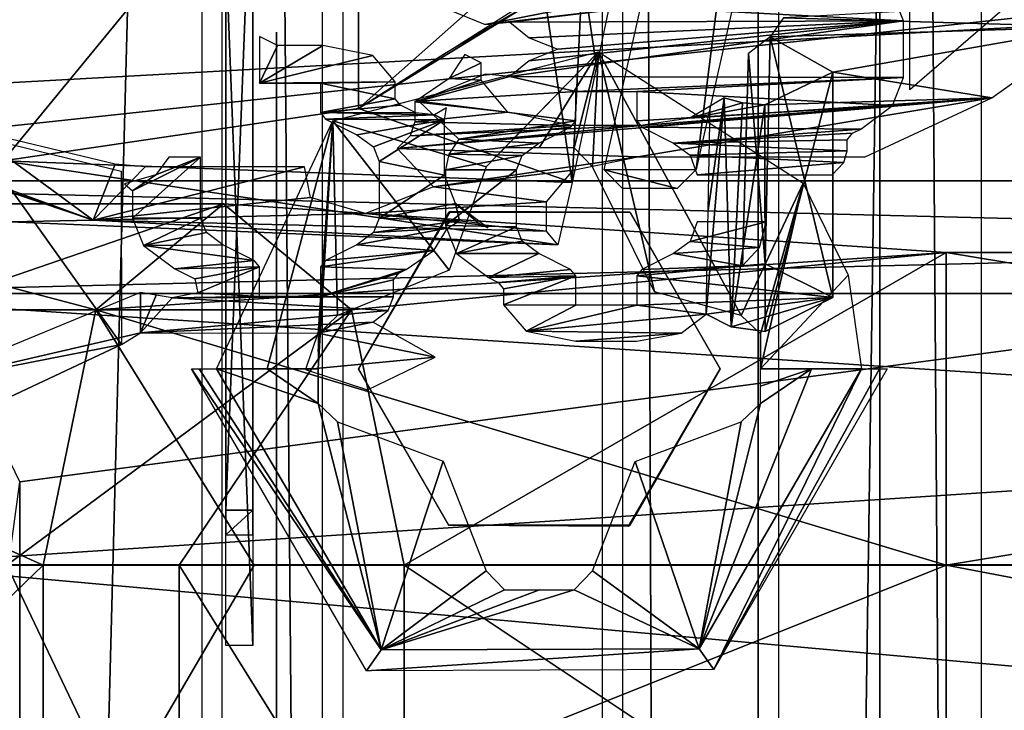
# Model space of a CAD drawing. Header units: millimetres. Extents: x -52 to 137, y -753 to 253.
# Tile 85 of 100: x -21 to -10, y 158 to 166. Entities that reach past the tile are written whole.
import ezdxf

# ---------------------------------------------------------------- set-up
doc = ezdxf.new("R2010")
doc.units = ezdxf.units.MM
doc.header["$LTSCALE"] = 65.185185
for name, color, linetype in [('105', 7, 'CONTINUOUS'), ('106', 7, 'CONTINUOUS'), ('107', 7, 'CONTINUOUS'), ('1119', 7, 'CONTINUOUS'), ('1152', 7, 'CONTINUOUS'), ('1153', 7, 'CONTINUOUS'), ('1154', 7, 'CONTINUOUS'), ('264', 7, 'CONTINUOUS'), ('267', 7, 'CONTINUOUS'), ('269', 7, 'CONTINUOUS'), ('336', 7, 'CONTINUOUS'), ('344', 7, 'CONTINUOUS'), ('350', 7, 'CONTINUOUS'), ('351', 7, 'CONTINUOUS'), ('352', 7, 'CONTINUOUS'), ('355', 7, 'CONTINUOUS'), ('356', 7, 'CONTINUOUS'), ('357', 7, 'CONTINUOUS'), ('70', 7, 'CONTINUOUS'), ('85', 7, 'CONTINUOUS'), ('891', 7, 'CONTINUOUS'), ('894', 7, 'CONTINUOUS'), ('895', 7, 'CONTINUOUS'), ('898', 7, 'CONTINUOUS'), ('903', 7, 'CONTINUOUS'), ('904', 7, 'CONTINUOUS'), ('905', 7, 'CONTINUOUS'), ('906', 7, 'CONTINUOUS'), ('907', 7, 'CONTINUOUS'), ('908', 7, 'CONTINUOUS'), ('939', 7, 'CONTINUOUS'), ('940', 7, 'CONTINUOUS'), ('941', 7, 'CONTINUOUS'), ('943', 7, 'CONTINUOUS'), ('944', 7, 'CONTINUOUS'), ('975', 7, 'CONTINUOUS'), ('976', 7, 'CONTINUOUS')]:
    doc.layers.add(name, color=color, linetype=linetype)

msp = doc.modelspace()

# ---------------------------------------------------------------- linework, layer by layer
at = {"layer": '105', "color": 7, "linetype": 'Continuous'}
for points in [[(-14.345, 165.51, -122.77), (-15.589, 164.235, -123.089), (-17.285, 164.744, -122.77), (-14.345, 165.51, -122.77)], [(-15.385, 164.446, -123.055), (-15.589, 164.235, -123.089), (-14.345, 165.51, -122.77), (-15.385, 164.446, -123.055)], [(-15.002, 164.447, -123.061), (-15.385, 164.446, -123.055), (-14.345, 165.51, -122.77), (-15.002, 164.447, -123.061)], [(-14.615, 164.446, -123.055), (-15.002, 164.447, -123.061), (-14.345, 165.51, -122.77), (-14.615, 164.446, -123.055)], [(-14.411, 164.235, -123.089), (-14.615, 164.446, -123.055), (-14.345, 165.51, -122.77), (-14.411, 164.235, -123.089)], [(-13.725, 162.852, -123.215), (-14.411, 164.235, -123.089), (-14.345, 165.51, -122.77), (-13.725, 162.852, -123.215)], [(-12.766, 162.589, -123.089), (-13.725, 162.852, -123.215), (-14.345, 165.51, -122.77), (-12.766, 162.589, -123.089)], [(-12.081, 164.054, -122.77), (-12.766, 162.589, -123.089), (-14.345, 165.51, -122.77), (-12.081, 164.054, -122.77)], [(-18.571, 162, -122.77), (-17.285, 164.744, -122.77), (-18.012, 162, -122.929), (-18.571, 162, -122.77)], [(-17.285, 164.744, -122.77), (-17.447, 162, -123.061), (-18.012, 162, -122.929), (-17.285, 164.744, -122.77)], [(-17.447, 162.192, -123.06), (-17.447, 162, -123.061), (-17.285, 164.744, -122.77), (-17.447, 162.192, -123.06)], [(-17.446, 162.385, -123.055), (-17.447, 162.192, -123.06), (-17.285, 164.744, -122.77), (-17.446, 162.385, -123.055)], [(-17.234, 162.589, -123.089), (-17.446, 162.385, -123.055), (-17.285, 164.744, -122.77), (-17.234, 162.589, -123.089)], [(-15.996, 163.092, -123.222), (-17.234, 162.589, -123.089), (-17.285, 164.744, -122.77), (-15.996, 163.092, -123.222)], [(-15.589, 164.235, -123.089), (-15.996, 163.092, -123.222), (-17.285, 164.744, -122.77), (-15.589, 164.235, -123.089)], [(-12.554, 162.386, -123.055), (-12.766, 162.589, -123.089), (-12.081, 164.054, -122.77), (-12.554, 162.386, -123.055)], [(-12.553, 162, -123.061), (-12.554, 162.386, -123.055), (-12.081, 164.054, -122.77), (-12.553, 162, -123.061)], [(-11.581, 163.035, -122.769), (-12.553, 162, -123.061), (-12.081, 164.054, -122.77), (-11.581, 163.035, -122.769)], [(-11.436, 162, -122.772), (-12.553, 162, -123.061), (-11.581, 163.035, -122.769), (-11.436, 162, -122.772)], [(-12.553, 162.194, -123.06), (-12.554, 162.386, -123.055), (-12.553, 162, -123.061), (-12.553, 162.194, -123.06)], [(-11.987, 162, -122.929), (-12.553, 162, -123.061), (-11.436, 162, -122.772), (-11.987, 162, -122.929)]]:
    msp.add_3dface(points, dxfattribs=at)
at = {"layer": '106', "color": 7, "linetype": 'Continuous'}
for points in [[(-18.571, 162, -122.77), (-18.012, 162, -122.929), (-17.446, 161.615, -123.055), (-18.571, 162, -122.77)], [(-18.571, 162, -122.77), (-17.446, 161.615, -123.055), (-16.749, 158.888, -122.77), (-18.571, 162, -122.77)], [(-18.012, 162, -122.929), (-17.447, 162, -123.061), (-17.446, 161.615, -123.055), (-18.012, 162, -122.929)], [(-17.446, 161.615, -123.055), (-17.447, 162, -123.061), (-17.447, 161.808, -123.06), (-17.446, 161.615, -123.055)], [(-11.987, 162, -122.929), (-11.436, 162, -122.772), (-13.232, 158.9, -122.77), (-11.987, 162, -122.929)], [(-11.987, 162, -122.929), (-13.232, 158.9, -122.77), (-12.554, 161.614, -123.055), (-11.987, 162, -122.929)], [(-12.553, 161.806, -123.06), (-11.987, 162, -122.929), (-12.554, 161.614, -123.055), (-12.553, 161.806, -123.06)], [(-12.553, 162, -123.061), (-11.987, 162, -122.929), (-12.553, 161.806, -123.06), (-12.553, 162, -123.061)], [(-17.446, 161.615, -123.055), (-17.234, 161.411, -123.089), (-16.749, 158.888, -122.77), (-17.446, 161.615, -123.055)], [(-12.554, 161.614, -123.055), (-13.232, 158.9, -122.77), (-12.766, 161.411, -123.089), (-12.554, 161.614, -123.055)], [(-17.234, 161.411, -123.089), (-16.063, 160.976, -123.222), (-16.749, 158.888, -122.77), (-17.234, 161.411, -123.089)], [(-13.939, 160.974, -123.222), (-12.766, 161.411, -123.089), (-13.232, 158.9, -122.77), (-13.939, 160.974, -123.222)], [(-16.063, 160.976, -123.222), (-15.589, 159.765, -123.089), (-16.749, 158.888, -122.77), (-16.063, 160.976, -123.222)], [(-14.411, 159.765, -123.089), (-13.939, 160.974, -123.222), (-13.232, 158.9, -122.77), (-14.411, 159.765, -123.089)], [(-15.589, 159.765, -123.089), (-15.385, 159.554, -123.055), (-16.749, 158.888, -122.77), (-15.589, 159.765, -123.089)], [(-14.615, 159.554, -123.055), (-14.411, 159.765, -123.089), (-13.232, 158.9, -122.77), (-14.615, 159.554, -123.055)], [(-15, 159.553, -123.061), (-14.615, 159.554, -123.055), (-16.749, 158.888, -122.77), (-15, 159.553, -123.061)], [(-16.749, 158.888, -122.77), (-14.615, 159.554, -123.055), (-13.232, 158.9, -122.77), (-16.749, 158.888, -122.77)], [(-15.385, 159.554, -123.055), (-15, 159.553, -123.061), (-16.749, 158.888, -122.77), (-15.385, 159.554, -123.055)]]:
    msp.add_3dface(points, dxfattribs=at)
at = {"layer": '107', "color": 7, "linetype": 'Continuous'}
for points in [[(-18.764, 162, -122.639), (-16.749, 158.888, -122.77), (-18.85, 162, -122.423), (-18.764, 162, -122.639)], [(-18.85, 162, -122.423), (-16.749, 158.888, -122.77), (-16.911, 158.657, -122.423), (-18.85, 162, -122.423)], [(-18.571, 162, -122.77), (-16.749, 158.888, -122.77), (-18.764, 162, -122.639), (-18.571, 162, -122.77)], [(-13.232, 158.9, -122.77), (-11.436, 162, -122.772), (-13.068, 158.67, -122.423), (-13.232, 158.9, -122.77)], [(-13.068, 158.67, -122.423), (-11.436, 162, -122.772), (-11.236, 162, -122.639), (-13.068, 158.67, -122.423)], [(-11.15, 162, -122.423), (-13.068, 158.67, -122.423), (-11.236, 162, -122.639), (-11.15, 162, -122.423)], [(-16.749, 158.888, -122.77), (-13.232, 158.9, -122.77), (-16.911, 158.657, -122.423), (-16.749, 158.888, -122.77)], [(-16.911, 158.657, -122.423), (-13.232, 158.9, -122.77), (-13.068, 158.67, -122.423), (-16.911, 158.657, -122.423)]]:
    msp.add_3dface(points, dxfattribs=at)
at = {"layer": '1119', "color": 7, "linetype": 'Continuous'}
for points in [[(-17.399, -247.5, 41.044), (-17.399, 247.5, 41.044), (-30.5, -247.5, 41.044), (-17.399, -247.5, 41.044)], [(-30.5, -247.5, 41.044), (-17.399, 247.5, 41.044), (-30.5, 247.5, 41.044), (-30.5, -247.5, 41.044)]]:
    msp.add_3dface(points, dxfattribs=at)
at = {"layer": '1152', "color": 7, "linetype": 'Continuous'}
for points in [[(-30.5, -247.5, 37.544), (-30.5, 247.5, 37.544), (-18.734, -247.5, 37.544), (-30.5, -247.5, 37.544)], [(-18.734, -247.5, 37.544), (-30.5, 247.5, 37.544), (-18.734, 247.5, 37.544), (-18.734, -247.5, 37.544)]]:
    msp.add_3dface(points, dxfattribs=at)
at = {"layer": '1153', "color": 7, "linetype": 'Continuous'}
for points in [[(-18.508, -247.5, 37.491), (-18.508, 247.5, 37.491), (-14.305, -247.5, 35.363), (-18.508, -247.5, 37.491)], [(-14.305, -247.5, 35.363), (-18.508, 247.5, 37.491), (-14.305, 247.5, 35.363), (-14.305, -247.5, 35.363)]]:
    msp.add_3dface(points, dxfattribs=at)
at = {"layer": '1154', "color": 7, "linetype": 'Continuous'}
for points in [[(-14.075, -247.5, 35.122), (-14.075, 247.5, 35.122), (-12.355, -247.5, 31.299), (-14.075, -247.5, 35.122)], [(-12.355, -247.5, 31.299), (-14.075, 247.5, 35.122), (-12.355, 247.5, 31.299), (-12.355, -247.5, 31.299)]]:
    msp.add_3dface(points, dxfattribs=at)
at = {"layer": '264', "color": 7, "linetype": 'Continuous'}
for points in [[(0, 246.83, 39.804), (-11.231, 246.83, 35.689), (0, -247.32, 39.804), (0, 246.83, 39.804)], [(0, -247.32, 39.804), (-11.231, 246.83, 35.689), (-11.231, -247.32, 35.689), (0, -247.32, 39.804)]]:
    msp.add_3dface(points, dxfattribs=at)
at = {"layer": '267', "color": 7, "linetype": 'Continuous'}
for points in [[(-11.231, -247.32, 35.689), (-11.231, 246.83, 35.689), (-7.64, -247.32, 27.704), (-11.231, -247.32, 35.689)], [(-11.231, 246.83, 35.689), (-7.64, 246.83, 27.704), (-7.64, -247.32, 27.704), (-11.231, 246.83, 35.689)]]:
    msp.add_3dface(points, dxfattribs=at)
at = {"layer": '269', "color": 7, "linetype": 'Continuous'}
for points in [[(-10.108, -247.5, 37.416), (-10.108, 247.5, 37.416), (-17.173, -247.5, 40.991), (-10.108, -247.5, 37.416)], [(-17.173, -247.5, 40.991), (-10.108, 247.5, 37.416), (-17.173, 247.5, 40.991), (-17.173, -247.5, 40.991)]]:
    msp.add_3dface(points, dxfattribs=at)
at = {"layer": '336', "color": 7, "linetype": 'Continuous'}
for points in [[(29.5, 170, -119.36), (26.5, 164.08, -119.36), (-29.5, 170, -119.36), (29.5, 170, -119.36)], [(-29.5, 170, -119.36), (26.5, 164.08, -119.36), (-26.5, 164.08, -119.36), (-29.5, 170, -119.36)], [(26.5, 164.08, -119.36), (23.495, 162.835, -119.36), (-26.5, 164.08, -119.36), (26.5, 164.08, -119.36)], [(-26.5, 164.08, -119.36), (23.495, 162.835, -119.36), (-23.495, 162.835, -119.36), (-26.5, 164.08, -119.36)], [(23.495, 162.835, -119.36), (22.25, 159.83, -119.36), (-23.495, 162.835, -119.36), (23.495, 162.835, -119.36)], [(-23.495, 162.835, -119.36), (22.25, 159.83, -119.36), (-22.25, 159.83, -119.36), (-23.495, 162.835, -119.36)], [(22.25, 159.83, -119.36), (22.25, 155.83, -119.36), (-22.25, 159.83, -119.36), (22.25, 159.83, -119.36)], [(-22.25, 159.83, -119.36), (22.25, 155.83, -119.36), (-22.25, 155.83, -119.36), (-22.25, 159.83, -119.36)]]:
    msp.add_3dface(points, dxfattribs=at)
at = {"layer": '344', "color": 7, "linetype": 'Continuous'}
for points in [[(-28.5, 170, -114.36), (-26.5, 164.08, -114.36), (28.5, 170, -114.36), (-28.5, 170, -114.36)], [(28.5, 170, -114.36), (-26.5, 164.08, -114.36), (26.5, 164.08, -114.36), (28.5, 170, -114.36)], [(-26.5, 164.08, -114.36), (-23.495, 162.835, -114.36), (26.5, 164.08, -114.36), (-26.5, 164.08, -114.36)], [(26.5, 164.08, -114.36), (-23.495, 162.835, -114.36), (23.495, 162.835, -114.36), (26.5, 164.08, -114.36)], [(-23.495, 162.835, -114.36), (-22.25, 159.83, -114.36), (23.495, 162.835, -114.36), (-23.495, 162.835, -114.36)], [(23.495, 162.835, -114.36), (-22.25, 159.83, -114.36), (22.25, 159.83, -114.36), (23.495, 162.835, -114.36)], [(-22.25, 159.83, -114.36), (-22.25, 155.83, -114.36), (22.25, 159.83, -114.36), (-22.25, 159.83, -114.36)], [(22.25, 159.83, -114.36), (-22.25, 155.83, -114.36), (22.25, 155.83, -114.36), (22.25, 159.83, -114.36)]]:
    msp.add_3dface(points, dxfattribs=at)
at = {"layer": '350', "linetype": 'Continuous'}
for points in [[(-10.5, 155.825, -160.356), (-10.5, 159.825, -160.356), (10.5, 159.825, -160.356), (-10.5, 155.825, -160.356)], [(10.5, 155.825, -160.356), (-10.5, 155.825, -160.356), (10.5, 159.825, -160.356), (10.5, 155.825, -160.356)]]:
    msp.add_3dface(points, dxfattribs=at)
at = {"layer": '351', "linetype": 'Continuous'}
for points in [[(10.5, 159.825, -160.356), (-10.5, 159.825, -160.356), (-10.5, 163.289, -158.356), (10.5, 159.825, -160.356)], [(10.5, 159.825, -160.356), (-10.5, 163.289, -158.356), (10.5, 163.289, -158.356), (10.5, 159.825, -160.356)], [(-10.5, 159.825, -152.356), (10.5, 159.825, -152.356), (10.5, 163.289, -154.356), (-10.5, 159.825, -152.356)], [(-10.5, 163.289, -154.356), (-10.5, 159.825, -152.356), (10.5, 163.289, -154.356), (-10.5, 163.289, -154.356)], [(-10.5, 163.289, -158.356), (-10.5, 163.289, -154.356), (10.5, 163.289, -158.356), (-10.5, 163.289, -158.356)], [(10.5, 163.289, -158.356), (-10.5, 163.289, -154.356), (10.5, 163.289, -154.356), (10.5, 163.289, -158.356)]]:
    msp.add_3dface(points, dxfattribs=at)
at = {"layer": '352', "linetype": 'Continuous'}
for points in [[(10.5, 159.825, -152.356), (-10.5, 159.825, -152.356), (10.5, 155.825, -152.356), (10.5, 159.825, -152.356)], [(-10.5, 159.825, -152.356), (-10.5, 155.825, -152.356), (10.5, 155.825, -152.356), (-10.5, 159.825, -152.356)]]:
    msp.add_3dface(points, dxfattribs=at)
at = {"layer": '355', "linetype": 'Continuous'}
for points in [[(-20.491, 155.825, -157.681), (-24.642, 155.825, -154.498), (-20.491, 159.825, -157.681), (-20.491, 155.825, -157.681)], [(-20.491, 159.825, -157.681), (-24.642, 155.825, -154.498), (-24.642, 159.825, -154.498), (-20.491, 159.825, -157.681)], [(-10.5, 159.825, -160.356), (-10.5, 155.825, -160.356), (-20.491, 155.825, -157.681), (-10.5, 159.825, -160.356)], [(-10.5, 159.825, -160.356), (-20.491, 155.825, -157.681), (-18.154, 159.825, -158.833), (-10.5, 159.825, -160.356)], [(-18.154, 159.825, -158.833), (-20.491, 155.825, -157.681), (-20.491, 159.825, -157.681), (-18.154, 159.825, -158.833)]]:
    msp.add_3dface(points, dxfattribs=at)
at = {"layer": '356', "linetype": 'Continuous'}
for points in [[(-24.356, 163.825, -148.356), (-19.906, 162.653, -156.666), (-26.806, 162.653, -149.77), (-24.356, 163.825, -148.356)], [(-18.493, 163.825, -154.216), (-19.906, 162.653, -156.666), (-24.356, 163.825, -148.356), (-18.493, 163.825, -154.216)], [(-21.907, 162.653, -146.941), (-18.493, 163.825, -154.216), (-24.356, 163.825, -148.356), (-21.907, 162.653, -146.941)], [(-17.08, 162.653, -151.766), (-18.493, 163.825, -154.216), (-21.907, 162.653, -146.941), (-17.08, 162.653, -151.766)], [(-18.493, 163.825, -154.216), (-10.5, 163.289, -158.356), (-19.906, 162.653, -156.666), (-18.493, 163.825, -154.216)], [(-10.5, 163.289, -154.356), (-10.5, 163.289, -158.356), (-18.493, 163.825, -154.216), (-10.5, 163.289, -154.356)], [(-17.08, 162.653, -151.766), (-10.5, 163.289, -154.356), (-18.493, 163.825, -154.216), (-17.08, 162.653, -151.766)], [(-10.5, 163.289, -158.356), (-10.5, 159.825, -160.356), (-19.906, 162.653, -156.666), (-10.5, 163.289, -158.356)], [(-16.495, 159.825, -150.751), (-10.5, 163.289, -154.356), (-17.08, 162.653, -151.766), (-16.495, 159.825, -150.751)], [(-10.5, 159.825, -152.356), (-10.5, 163.289, -154.356), (-16.495, 159.825, -150.751), (-10.5, 159.825, -152.356)], [(-20.491, 159.825, -157.681), (-24.642, 159.825, -154.498), (-26.806, 162.653, -149.77), (-20.491, 159.825, -157.681)], [(-19.906, 162.653, -156.666), (-20.491, 159.825, -157.681), (-26.806, 162.653, -149.77), (-19.906, 162.653, -156.666)], [(-20.892, 159.825, -146.356), (-17.08, 162.653, -151.766), (-21.907, 162.653, -146.941), (-20.892, 159.825, -146.356)], [(-18.985, 159.825, -148.841), (-17.08, 162.653, -151.766), (-20.892, 159.825, -146.356), (-18.985, 159.825, -148.841)], [(-18.154, 159.825, -158.833), (-20.491, 159.825, -157.681), (-19.906, 162.653, -156.666), (-18.154, 159.825, -158.833)], [(-10.5, 159.825, -160.356), (-18.154, 159.825, -158.833), (-19.906, 162.653, -156.666), (-10.5, 159.825, -160.356)], [(-16.495, 159.825, -150.751), (-17.08, 162.653, -151.766), (-18.985, 159.825, -148.841), (-16.495, 159.825, -150.751)]]:
    msp.add_3dface(points, dxfattribs=at)
at = {"layer": '357', "linetype": 'Continuous'}
for points in [[(-20.892, 155.825, -146.356), (-18.985, 155.825, -148.841), (-20.892, 159.825, -146.356), (-20.892, 155.825, -146.356)], [(-18.985, 155.825, -148.841), (-18.985, 159.825, -148.841), (-20.892, 159.825, -146.356), (-18.985, 155.825, -148.841)], [(-18.985, 155.825, -148.841), (-16.495, 155.825, -150.751), (-18.985, 159.825, -148.841), (-18.985, 155.825, -148.841)], [(-16.495, 155.825, -150.751), (-16.495, 159.825, -150.751), (-18.985, 159.825, -148.841), (-16.495, 155.825, -150.751)], [(-10.5, 155.825, -152.356), (-10.5, 159.825, -152.356), (-16.495, 159.825, -150.751), (-10.5, 155.825, -152.356)], [(-16.495, 155.825, -150.751), (-10.5, 155.825, -152.356), (-16.495, 159.825, -150.751), (-16.495, 155.825, -150.751)]]:
    msp.add_3dface(points, dxfattribs=at)
at = {"layer": '70', "color": 7, "linetype": 'Continuous'}
for points in [[(-27.438, 166.119, -122.063), (35.858, 168.293, -122.063), (-22.833, 165.057, -122.063), (-27.438, 166.119, -122.063)], [(-22.833, 165.057, -122.063), (35.858, 168.293, -122.063), (-20.75, 160.75, -122.063), (-22.833, 165.057, -122.063)], [(-20.75, 160.75, -122.063), (35.858, 168.293, -122.063), (-20.75, 155.525, -122.063), (-20.75, 160.75, -122.063)], [(-20.75, 155.525, -122.063), (35.858, 168.293, -122.063), (22.833, 165.057, -122.063), (-20.75, 155.525, -122.063)], [(-20.018, 153.757, -122.063), (-20.75, 155.525, -122.063), (22.833, 165.057, -122.063), (-20.018, 153.757, -122.063)], [(-18.25, 153.025, -122.063), (-20.018, 153.757, -122.063), (22.833, 165.057, -122.063), (-18.25, 153.025, -122.063)], [(20.75, 160.75, -122.063), (-18.25, 153.025, -122.063), (22.833, 165.057, -122.063), (20.75, 160.75, -122.063)], [(18.25, 153.025, -122.063), (-18.25, 153.025, -122.063), (20.75, 160.75, -122.063), (18.25, 153.025, -122.063)]]:
    msp.add_3dface(points, dxfattribs=at)
at = {"layer": '85', "color": 7, "linetype": 'Continuous'}
msp.add_3dface([(-20.75, 160.75, -122.063), (-20.75, 155.525, -122.063), (-21.457, 155.525, -121.77), (-20.75, 160.75, -122.063)], dxfattribs=at)
at = {"layer": '891', "linetype": 'Continuous'}
for points in [[(-14.283, 164.201, -102.826), (-11.947, 174.611, -108.836), (-13.264, 164.205, -102.828), (-14.283, 164.201, -102.826)], [(-13.264, 164.205, -102.828), (-11.947, 174.611, -108.836), (-12.315, 168.433, -105.269), (-13.264, 164.205, -102.828)], [(-10.9, 165.089, -103.338), (-10.9, 166.617, -104.221), (-9.527, 166.278, -104.025), (-10.9, 165.089, -103.338)], [(-13.476, 163.995, -102.707), (-14.283, 164.201, -102.826), (-13.264, 164.205, -102.828), (-13.476, 163.995, -102.707)], [(-14.08, 163.995, -102.707), (-14.283, 164.201, -102.826), (-13.476, 163.995, -102.707), (-14.08, 163.995, -102.707)]]:
    msp.add_3dface(points, dxfattribs=at)
at = {"layer": '894', "linetype": 'Continuous'}
for points in [[(-17, 169.097, -108.067), (-20.933, 164.303, -104.321), (-22.072, 169.724, -106.982), (-17, 169.097, -108.067)], [(-17, 169.097, -108.067), (-17, 164.883, -105.535), (-20.933, 164.303, -104.321), (-17, 169.097, -108.067)], [(-14.099, 166.628, -106.122), (-14.367, 165.347, -105.434), (-14.522, 166.393, -106.108), (-14.099, 166.628, -106.122)], [(-14.522, 166.393, -106.108), (-14.637, 164.063, -104.737), (-14.944, 166.145, -106.064), (-14.522, 166.393, -106.108)], [(-14.367, 165.347, -105.434), (-14.637, 164.063, -104.737), (-14.522, 166.393, -106.108), (-14.367, 165.347, -105.434)], [(-14.637, 164.063, -104.737), (-17, 164.883, -105.535), (-14.944, 166.145, -106.064), (-14.637, 164.063, -104.737)], [(-14.944, 166.145, -106.064), (-17, 164.883, -105.535), (-16.05, 165.492, -105.852), (-14.944, 166.145, -106.064)], [(-20.933, 164.303, -104.321), (-17, 164.883, -105.535), (-14.637, 164.063, -104.737), (-20.933, 164.303, -104.321)]]:
    msp.add_3dface(points, dxfattribs=at)
at = {"layer": '895', "linetype": 'Continuous'}
for points in [[(-17, 169.097, -108.067), (-11.765, 169.518, -108.32), (-17, 164.883, -105.535), (-17, 169.097, -108.067)], [(-17, 164.883, -105.535), (-11.765, 169.518, -108.32), (-14.594, 166.408, -106.451), (-17, 164.883, -105.535)]]:
    msp.add_3dface(points, dxfattribs=at)
at = {"layer": '898', "linetype": 'Continuous'}
for points in [[(-19.413, 162.846, -99.377), (-21.882, 161.827, -96.997), (-19.413, 162.397, -100.155), (-19.413, 162.846, -99.377)], [(-19.413, 162.397, -100.155), (-21.882, 161.827, -96.997), (-19.622, 162.268, -100.026), (-19.413, 162.397, -100.155)], [(-19.622, 162.268, -100.026), (-21.882, 161.827, -96.997), (-21.355, 161.456, -98.526), (-19.622, 162.268, -100.026)]]:
    msp.add_3dface(points, dxfattribs=at)
at = {"layer": '903', "linetype": 'Continuous'}
for points in [[(-24.06, 165.035, -100.105), (-20.854, 163.625, -103.408), (-19.936, 163.644, -102.516), (-24.06, 165.035, -100.105)], [(-20.933, 164.303, -104.321), (-14.637, 164.063, -104.737), (-14.794, 163.371, -103.847), (-20.933, 164.303, -104.321)], [(-20.854, 163.625, -103.408), (-20.933, 164.303, -104.321), (-14.794, 163.371, -103.847), (-20.854, 163.625, -103.408)], [(-20.854, 163.625, -103.408), (-14.794, 163.371, -103.847), (-19.936, 163.644, -102.516), (-20.854, 163.625, -103.408)], [(-19.936, 163.644, -102.516), (-14.794, 163.371, -103.847), (-14.92, 163.523, -102.724), (-19.936, 163.644, -102.516)]]:
    msp.add_3dface(points, dxfattribs=at)
at = {"layer": '904', "linetype": 'Continuous'}
for points in [[(-19.622, 162.268, -100.026), (-21.355, 161.456, -98.526), (-21.28, 164.591, -100.481), (-19.622, 162.268, -100.026)], [(-19.628, 164.188, -101.18), (-19.622, 162.268, -100.026), (-21.28, 164.591, -100.481), (-19.628, 164.188, -101.18)]]:
    msp.add_3dface(points, dxfattribs=at)
at = {"layer": '905', "linetype": 'Continuous'}
for points in [[(-8.266, 166.105, -98.251), (-12.297, 165.884, -98.636), (-8.89, 165.787, -98.803), (-8.266, 166.105, -98.251)], [(-12.297, 165.884, -98.636), (-12.446, 165.673, -99.001), (-8.89, 165.787, -98.803), (-12.297, 165.884, -98.636)], [(-12.446, 165.673, -99.001), (-11.753, 165.285, -99.672), (-8.89, 165.787, -98.803), (-12.446, 165.673, -99.001)], [(-8.89, 165.787, -98.803), (-11.753, 165.285, -99.672), (-9.993, 165.001, -100.164), (-8.89, 165.787, -98.803)], [(-15.824, 165.478, -99.337), (-15.997, 165.214, -99.796), (-15.642, 165.388, -99.495), (-15.824, 165.478, -99.337)], [(-15.642, 165.388, -99.495), (-15.997, 165.214, -99.796), (-15.642, 165.195, -99.828), (-15.642, 165.388, -99.495)], [(-11.753, 165.285, -99.672), (-12.505, 164.923, -100.3), (-9.993, 165.001, -100.164), (-11.753, 165.285, -99.672)], [(-15.997, 165.214, -99.796), (-16.378, 164.955, -100.243), (-15.642, 165.195, -99.828), (-15.997, 165.214, -99.796)], [(-15.642, 165.195, -99.828), (-16.378, 164.955, -100.243), (-15.349, 164.842, -100.44), (-15.642, 165.195, -99.828)], [(-24.06, 165.035, -100.105), (-19.936, 163.644, -102.516), (-23.771, 164.961, -100.234), (-24.06, 165.035, -100.105)], [(-23.771, 164.961, -100.234), (-19.936, 163.644, -102.516), (-23.45, 164.924, -100.298), (-23.771, 164.961, -100.234)], [(-13.878, 164.695, -100.694), (-16.575, 164.437, -101.142), (-9.993, 165.001, -100.164), (-13.878, 164.695, -100.694)], [(-9.993, 165.001, -100.164), (-16.575, 164.437, -101.142), (-13.91, 164.346, -101.299), (-9.993, 165.001, -100.164)], [(-16.378, 164.955, -100.243), (-16.378, 164.735, -100.625), (-15.349, 164.842, -100.44), (-16.378, 164.955, -100.243)], [(-11.396, 164.346, -101.299), (-9.993, 165.001, -100.164), (-13.91, 164.346, -101.299), (-11.396, 164.346, -101.299)], [(-13.333, 164.775, -100.555), (-13.878, 164.695, -100.694), (-9.993, 165.001, -100.164), (-13.333, 164.775, -100.555)], [(-12.956, 165.001, -100.164), (-13.333, 164.775, -100.555), (-12.751, 164.945, -100.261), (-12.956, 165.001, -100.164)], [(-12.505, 164.923, -100.3), (-13.333, 164.775, -100.555), (-9.993, 165.001, -100.164), (-12.505, 164.923, -100.3)], [(-23.45, 164.924, -100.298), (-19.936, 163.644, -102.516), (-21.313, 164.654, -100.766), (-23.45, 164.924, -100.298)], [(-15.349, 164.842, -100.44), (-16.378, 164.735, -100.625), (-14.642, 164.695, -100.694), (-15.349, 164.842, -100.44)], [(-12.751, 164.945, -100.261), (-13.333, 164.775, -100.555), (-12.505, 164.923, -100.3), (-12.751, 164.945, -100.261)], [(-16.378, 164.735, -100.625), (-16.429, 164.578, -100.897), (-14.642, 164.695, -100.694), (-16.378, 164.735, -100.625)], [(-21.313, 164.654, -100.766), (-19.936, 163.644, -102.516), (-19.695, 164.264, -101.441), (-21.313, 164.654, -100.766)], [(-16.429, 164.578, -100.897), (-16.575, 164.437, -101.142), (-13.878, 164.695, -100.694), (-16.429, 164.578, -100.897)], [(-14.642, 164.695, -100.694), (-16.429, 164.578, -100.897), (-13.878, 164.695, -100.694), (-14.642, 164.695, -100.694)], [(-16.575, 164.437, -101.142), (-16.17, 164.016, -101.871), (-13.91, 164.346, -101.299), (-16.575, 164.437, -101.142)], [(-13.91, 164.346, -101.299), (-16.17, 164.016, -101.871), (-14.626, 164.199, -101.554), (-13.91, 164.346, -101.299)], [(-19.695, 164.264, -101.441), (-19.936, 163.644, -102.516), (-19.362, 164.235, -101.491), (-19.695, 164.264, -101.441)], [(-17.599, 164.235, -101.491), (-19.936, 163.644, -102.516), (-17.531, 163.897, -102.076), (-17.599, 164.235, -101.491)], [(-19.936, 163.644, -102.516), (-17.599, 164.235, -101.491), (-19.362, 164.235, -101.491), (-19.936, 163.644, -102.516)], [(-14.626, 164.199, -101.554), (-16.17, 164.016, -101.871), (-14.92, 163.849, -102.16), (-14.626, 164.199, -101.554)], [(-16.17, 164.016, -101.871), (-16.924, 163.72, -102.382), (-14.92, 163.849, -102.16), (-16.17, 164.016, -101.871)], [(-17.531, 163.897, -102.076), (-19.936, 163.644, -102.516), (-16.924, 163.72, -102.382), (-17.531, 163.897, -102.076)], [(-16.924, 163.72, -102.382), (-14.92, 163.523, -102.724), (-14.92, 163.849, -102.16), (-16.924, 163.72, -102.382)], [(-19.936, 163.644, -102.516), (-14.92, 163.523, -102.724), (-16.924, 163.72, -102.382), (-19.936, 163.644, -102.516)]]:
    msp.add_3dface(points, dxfattribs=at)
at = {"layer": '906', "linetype": 'Continuous'}
for points in [[(-18.097, 165.677, -94.473), (-18.097, 165.162, -95.365), (-17.897, 165.577, -94.647), (-18.097, 165.677, -94.473)], [(-17.897, 165.577, -94.647), (-18.097, 165.162, -95.365), (-17.394, 165.577, -94.647), (-17.897, 165.577, -94.647)], [(-17.394, 165.577, -94.647), (-18.097, 165.162, -95.365), (-16.841, 165.467, -94.837), (-17.394, 165.577, -94.647)], [(-16.841, 165.467, -94.837), (-18.097, 165.162, -95.365), (-16.594, 165.177, -95.339), (-16.841, 165.467, -94.837)], [(-16.594, 165.177, -95.339), (-18.097, 165.162, -95.365), (-17.423, 165.162, -95.365), (-16.594, 165.177, -95.339)], [(-16.594, 164.989, -95.665), (-16.594, 165.177, -95.339), (-17.423, 165.162, -95.365), (-16.594, 164.989, -95.665)], [(-17.423, 164.836, -95.931), (-16.594, 164.989, -95.665), (-17.423, 165.162, -95.365), (-17.423, 164.836, -95.931)], [(-16.535, 164.918, -95.787), (-16.594, 164.989, -95.665), (-17.423, 164.836, -95.931), (-16.535, 164.918, -95.787)], [(-16.368, 164.835, -95.932), (-16.535, 164.918, -95.787), (-17.423, 164.836, -95.931), (-16.368, 164.835, -95.932)], [(-16.029, 164.889, -95.838), (-16.161, 164.812, -95.972), (-16.051, 164.755, -96.07), (-16.029, 164.889, -95.838)], [(-16.161, 164.812, -95.972), (-16.368, 164.835, -95.932), (-17.423, 164.836, -95.931), (-16.161, 164.812, -95.972)], [(-17.365, 164.765, -96.053), (-16.161, 164.812, -95.972), (-17.423, 164.836, -95.931), (-17.365, 164.765, -96.053)], [(-16.051, 164.755, -96.07), (-16.161, 164.812, -95.972), (-17.365, 164.765, -96.053), (-16.051, 164.755, -96.07)], [(-17.018, 164.591, -96.354), (-16.051, 164.755, -96.07), (-17.365, 164.765, -96.053), (-17.018, 164.591, -96.354)], [(-16.836, 164.456, -96.589), (-16.051, 164.755, -96.07), (-17.018, 164.591, -96.354), (-16.836, 164.456, -96.589)], [(-16.772, 164.295, -96.867), (-16.051, 164.755, -96.07), (-16.836, 164.456, -96.589), (-16.772, 164.295, -96.867)], [(-16.051, 164.142, -97.133), (-16.051, 164.755, -96.07), (-16.772, 164.295, -96.867), (-16.051, 164.142, -97.133)], [(-19.5, 163.97, -97.43), (-19.5, 163.668, -97.954), (-18.748, 164.341, -96.787), (-19.5, 163.97, -97.43)], [(-18.748, 164.341, -96.787), (-19.5, 163.668, -97.954), (-18.748, 163.668, -97.954), (-18.748, 164.341, -96.787)], [(-19.245, 164.146, -97.126), (-19.5, 163.97, -97.43), (-18.748, 164.341, -96.787), (-19.245, 164.146, -97.126)], [(-19.1, 164.341, -96.787), (-19.245, 164.146, -97.126), (-18.748, 164.341, -96.787), (-19.1, 164.341, -96.787)], [(-16.772, 163.668, -97.954), (-16.051, 164.142, -97.133), (-16.772, 164.295, -96.867), (-16.772, 163.668, -97.954)], [(-19.589, 164.047, -97.297), (-19.5, 163.97, -97.43), (-19.245, 164.146, -97.126), (-19.589, 164.047, -97.297)], [(-15.926, 163.828, -97.677), (-16.051, 164.142, -97.133), (-16.772, 163.668, -97.954), (-15.926, 163.828, -97.677)], [(-15.885, 163.636, -98.008), (-15.926, 163.828, -97.677), (-16.772, 163.668, -97.954), (-15.885, 163.636, -98.008)], [(-15.57, 163.561, -98.138), (-15.926, 163.828, -97.677), (-15.676, 163.614, -98.047), (-15.57, 163.561, -98.138)], [(-15.676, 163.614, -98.047), (-15.926, 163.828, -97.677), (-15.885, 163.636, -98.008), (-15.676, 163.614, -98.047)], [(-19.5, 163.668, -97.954), (-19.379, 163.363, -98.481), (-18.748, 163.668, -97.954), (-19.5, 163.668, -97.954)], [(-18.748, 163.668, -97.954), (-19.379, 163.363, -98.481), (-18.684, 163.507, -98.232), (-18.748, 163.668, -97.954)], [(-16.836, 163.507, -98.232), (-15.885, 163.636, -98.008), (-16.772, 163.668, -97.954), (-16.836, 163.507, -98.232)], [(-16.169, 163.309, -98.575), (-16.015, 163.557, -98.145), (-17.018, 163.371, -98.467), (-16.169, 163.309, -98.575)], [(-17.018, 163.371, -98.467), (-16.015, 163.557, -98.145), (-16.836, 163.507, -98.232), (-17.018, 163.371, -98.467)], [(-16.015, 163.557, -98.145), (-15.885, 163.636, -98.008), (-16.836, 163.507, -98.232), (-16.015, 163.557, -98.145)], [(-18.684, 163.507, -98.232), (-19.379, 163.363, -98.481), (-18.502, 163.371, -98.467), (-18.684, 163.507, -98.232)], [(-18.502, 163.371, -98.467), (-19.379, 163.363, -98.481), (-18.155, 163.198, -98.767), (-18.502, 163.371, -98.467)], [(-19.379, 163.363, -98.481), (-19.034, 163.105, -98.928), (-18.155, 163.198, -98.767), (-19.379, 163.363, -98.481)], [(-17.365, 163.198, -98.767), (-16.169, 163.309, -98.575), (-17.018, 163.371, -98.467), (-17.365, 163.198, -98.767)], [(-16.472, 163.098, -98.94), (-16.169, 163.309, -98.575), (-17.423, 163.127, -98.89), (-16.472, 163.098, -98.94)], [(-17.423, 163.127, -98.89), (-16.169, 163.309, -98.575), (-17.365, 163.198, -98.767), (-17.423, 163.127, -98.89)], [(-18.155, 163.198, -98.767), (-19.034, 163.105, -98.928), (-18.097, 163.127, -98.89), (-18.155, 163.198, -98.767)], [(-19.034, 163.105, -98.928), (-18.812, 162.994, -99.121), (-18.097, 163.127, -98.89), (-19.034, 163.105, -98.928)], [(-18.812, 162.994, -99.121), (-18.777, 162.841, -99.385), (-18.097, 163.127, -98.89), (-18.812, 162.994, -99.121)], [(-18.097, 163.127, -98.89), (-18.777, 162.841, -99.385), (-18.097, 162.801, -99.456), (-18.097, 163.127, -98.89)], [(-17.423, 162.801, -99.456), (-16.472, 163.098, -98.94), (-17.423, 163.127, -98.89), (-17.423, 162.801, -99.456)], [(-16.555, 163.057, -99.012), (-16.472, 163.098, -98.94), (-17.423, 162.801, -99.456), (-16.555, 163.057, -99.012)], [(-16.614, 162.986, -99.135), (-16.555, 163.057, -99.012), (-17.423, 162.801, -99.456), (-16.614, 162.986, -99.135)], [(-16.614, 162.796, -99.464), (-16.614, 162.986, -99.135), (-17.423, 162.801, -99.456), (-16.614, 162.796, -99.464)], [(-19.413, 162.846, -99.377), (-19.413, 162.397, -100.155), (-19.239, 162.815, -99.431), (-19.413, 162.846, -99.377)], [(-19.239, 162.815, -99.431), (-19.413, 162.397, -100.155), (-19.063, 162.786, -99.481), (-19.239, 162.815, -99.431)], [(-19.413, 162.397, -100.155), (-16.674, 162.644, -99.726), (-19.063, 162.786, -99.481), (-19.413, 162.397, -100.155)], [(-18.777, 162.841, -99.385), (-19.063, 162.786, -99.481), (-18.097, 162.801, -99.456), (-18.777, 162.841, -99.385)], [(-19.063, 162.786, -99.481), (-16.614, 162.796, -99.464), (-17.423, 162.801, -99.456), (-19.063, 162.786, -99.481)], [(-18.097, 162.801, -99.456), (-19.063, 162.786, -99.481), (-17.423, 162.801, -99.456), (-18.097, 162.801, -99.456)], [(-16.674, 162.644, -99.726), (-16.614, 162.796, -99.464), (-19.063, 162.786, -99.481), (-16.674, 162.644, -99.726)], [(-16.674, 162.644, -99.726), (-19.413, 162.397, -100.155), (-16.843, 162.515, -99.95), (-16.674, 162.644, -99.726)], [(-16.843, 162.515, -99.95), (-19.413, 162.397, -100.155), (-17.451, 162.396, -100.157), (-16.843, 162.515, -99.95)], [(-16.153, 162.127, -100.622), (-16.843, 162.515, -99.95), (-17.451, 162.396, -100.157), (-16.153, 162.127, -100.622)], [(-17.587, 161.991, -100.858), (-16.153, 162.127, -100.622), (-17.451, 162.396, -100.157), (-17.587, 161.991, -100.858)], [(-16.9, 161.766, -101.247), (-16.153, 162.127, -100.622), (-17.587, 161.991, -100.858), (-16.9, 161.766, -101.247)]]:
    msp.add_3dface(points, dxfattribs=at)
at = {"layer": '907', "linetype": 'Continuous'}
for points in [[(-11.093, 166.159, -92.358), (-13.923, 166.006, -92.623), (-10.97, 165.851, -92.892), (-11.093, 166.159, -92.358)], [(-15.6, 165.812, -92.959), (-14.597, 166.006, -92.623), (-16.334, 166.113, -92.438), (-15.6, 165.812, -92.959)], [(-13.923, 166.006, -92.623), (-14.597, 166.006, -92.623), (-15.6, 165.812, -92.959), (-13.923, 166.006, -92.623)], [(-15.328, 165.838, -92.915), (-13.923, 166.006, -92.623), (-15.6, 165.812, -92.959), (-15.328, 165.838, -92.915)], [(-10.97, 165.851, -92.892), (-13.923, 166.006, -92.623), (-15.328, 165.838, -92.915), (-10.97, 165.851, -92.892)], [(-10.97, 165.223, -93.979), (-10.97, 165.851, -92.892), (-15.328, 165.237, -93.956), (-10.97, 165.223, -93.979)], [(-15.328, 165.237, -93.956), (-10.97, 165.851, -92.892), (-15.114, 165.41, -93.656), (-15.328, 165.237, -93.956)], [(-15.114, 165.665, -93.215), (-10.97, 165.851, -92.892), (-15.328, 165.838, -92.915), (-15.114, 165.665, -93.215)], [(-15.114, 165.41, -93.656), (-10.97, 165.851, -92.892), (-14.796, 165.537, -93.436), (-15.114, 165.41, -93.656)], [(-14.796, 165.537, -93.436), (-10.97, 165.851, -92.892), (-15.114, 165.665, -93.215), (-14.796, 165.537, -93.436)], [(-15.6, 165.262, -93.912), (-16.334, 164.961, -94.433), (-15.328, 165.237, -93.956), (-15.6, 165.262, -93.912)], [(-16.334, 164.961, -94.433), (-14.597, 165.068, -94.248), (-15.328, 165.237, -93.956), (-16.334, 164.961, -94.433)], [(-14.597, 165.068, -94.248), (-10.97, 165.223, -93.979), (-15.328, 165.237, -93.956), (-14.597, 165.068, -94.248)], [(-13.923, 165.068, -94.248), (-10.97, 165.223, -93.979), (-14.597, 165.068, -94.248), (-13.923, 165.068, -94.248)], [(-11.093, 164.915, -94.513), (-10.97, 165.223, -93.979), (-13.923, 165.068, -94.248), (-11.093, 164.915, -94.513)], [(-14.597, 164.745, -94.807), (-14.597, 165.068, -94.248), (-16.334, 164.961, -94.433), (-14.597, 164.745, -94.807)], [(-13.923, 164.745, -94.807), (-11.093, 164.915, -94.513), (-13.923, 165.068, -94.248), (-13.923, 164.745, -94.807)], [(-15.891, 164.542, -95.16), (-14.597, 164.745, -94.807), (-16.334, 164.961, -94.433), (-15.891, 164.542, -95.16)], [(-13.865, 164.675, -94.93), (-11.093, 164.915, -94.513), (-13.923, 164.745, -94.807), (-13.865, 164.675, -94.93)], [(-11.442, 164.654, -94.965), (-11.093, 164.915, -94.513), (-13.865, 164.675, -94.93), (-11.442, 164.654, -94.965)], [(-14.655, 164.675, -94.93), (-14.597, 164.745, -94.807), (-15.891, 164.542, -95.16), (-14.655, 164.675, -94.93)], [(-15.006, 164.499, -95.234), (-14.655, 164.675, -94.93), (-15.891, 164.542, -95.16), (-15.006, 164.499, -95.234)], [(-13.514, 164.499, -95.234), (-11.442, 164.654, -94.965), (-13.865, 164.675, -94.93), (-13.514, 164.499, -95.234)], [(-11.536, 164.607, -95.047), (-11.442, 164.654, -94.965), (-13.514, 164.499, -95.234), (-11.536, 164.607, -95.047)], [(-16.002, 164.375, -95.448), (-15.006, 164.499, -95.234), (-15.891, 164.542, -95.16), (-16.002, 164.375, -95.448)], [(-11.595, 164.536, -95.17), (-11.536, 164.607, -95.047), (-13.514, 164.499, -95.234), (-11.595, 164.536, -95.17)], [(-11.595, 164.412, -95.384), (-11.595, 164.536, -95.17), (-13.514, 164.499, -95.234), (-11.595, 164.412, -95.384)], [(-15.189, 164.362, -95.47), (-15.006, 164.499, -95.234), (-16.002, 164.375, -95.448), (-15.189, 164.362, -95.47)], [(-13.332, 164.366, -95.465), (-11.595, 164.412, -95.384), (-13.514, 164.499, -95.234), (-13.332, 164.366, -95.465)], [(-11.631, 164.285, -95.604), (-11.595, 164.412, -95.384), (-13.332, 164.366, -95.465), (-11.631, 164.285, -95.604)], [(-16.04, 164.201, -95.75), (-15.189, 164.362, -95.47), (-16.002, 164.375, -95.448), (-16.04, 164.201, -95.75)], [(-15.253, 164.201, -95.75), (-15.189, 164.362, -95.47), (-16.04, 164.201, -95.75), (-15.253, 164.201, -95.75)], [(-13.253, 164.147, -95.843), (-11.631, 164.285, -95.604), (-13.332, 164.366, -95.465), (-13.253, 164.147, -95.843)], [(-15.253, 163.573, -96.837), (-15.253, 164.201, -95.75), (-16.04, 163.587, -96.813), (-15.253, 163.573, -96.837)], [(-16.04, 163.587, -96.813), (-15.253, 164.201, -95.75), (-16.04, 164.201, -95.75), (-16.04, 163.587, -96.813)], [(-11.759, 164.147, -95.843), (-11.631, 164.285, -95.604), (-13.253, 164.147, -95.843), (-11.759, 164.147, -95.843)], [(-15.916, 163.276, -97.353), (-15.253, 163.573, -96.837), (-16.04, 163.587, -96.813), (-15.916, 163.276, -97.353)], [(-15.189, 163.412, -97.117), (-15.253, 163.573, -96.837), (-15.916, 163.276, -97.353), (-15.189, 163.412, -97.117)], [(-13.253, 163.627, -96.744), (-13.332, 163.409, -97.122), (-12.49, 163.627, -96.744), (-13.253, 163.627, -96.744)], [(-12.49, 163.627, -96.744), (-13.332, 163.409, -97.122), (-12.565, 163.344, -97.234), (-12.49, 163.627, -96.744)], [(-15.006, 163.275, -97.354), (-15.189, 163.412, -97.117), (-15.916, 163.276, -97.353), (-15.006, 163.275, -97.354)], [(-13.332, 163.409, -97.122), (-13.514, 163.275, -97.354), (-12.565, 163.344, -97.234), (-13.332, 163.409, -97.122)], [(-13.514, 163.275, -97.354), (-12.753, 163.14, -97.587), (-12.565, 163.344, -97.234), (-13.514, 163.275, -97.354)], [(-15.563, 163.011, -97.811), (-15.006, 163.275, -97.354), (-15.916, 163.276, -97.353), (-15.563, 163.011, -97.811)], [(-14.655, 163.1, -97.657), (-15.006, 163.275, -97.354), (-15.563, 163.011, -97.811), (-14.655, 163.1, -97.657)], [(-13.865, 163.1, -97.657), (-12.753, 163.14, -97.587), (-13.514, 163.275, -97.354), (-13.865, 163.1, -97.657)], [(-14.597, 163.029, -97.78), (-14.655, 163.1, -97.657), (-15.563, 163.011, -97.811), (-14.597, 163.029, -97.78)], [(-11.752, 162.789, -98.196), (-12.5, 163.162, -97.549), (-13.923, 163.029, -97.78), (-11.752, 162.789, -98.196)], [(-12.5, 163.162, -97.549), (-12.753, 163.14, -97.587), (-13.923, 163.029, -97.78), (-12.5, 163.162, -97.549)], [(-13.923, 163.029, -97.78), (-12.753, 163.14, -97.587), (-13.865, 163.1, -97.657), (-13.923, 163.029, -97.78)], [(-15.454, 162.957, -97.905), (-14.597, 163.029, -97.78), (-15.563, 163.011, -97.811), (-15.454, 162.957, -97.905)], [(-15.395, 162.886, -98.028), (-14.597, 163.029, -97.78), (-15.454, 162.957, -97.905), (-15.395, 162.886, -98.028)], [(-14.597, 162.706, -98.339), (-14.597, 163.029, -97.78), (-15.395, 162.707, -98.337), (-14.597, 162.706, -98.339)], [(-15.395, 162.707, -98.337), (-14.597, 163.029, -97.78), (-15.395, 162.886, -98.028), (-15.395, 162.707, -98.337)], [(-13.923, 162.706, -98.339), (-11.752, 162.789, -98.196), (-13.923, 163.029, -97.78), (-13.923, 162.706, -98.339)], [(-13.153, 162.603, -98.519), (-11.752, 162.789, -98.196), (-13.923, 162.706, -98.339), (-13.153, 162.603, -98.519)], [(-11.752, 162.789, -98.196), (-13.153, 162.603, -98.519), (-12.878, 162.463, -98.76), (-11.752, 162.789, -98.196)], [(-12.5, 162.412, -98.848), (-11.752, 162.789, -98.196), (-12.878, 162.463, -98.76), (-12.5, 162.412, -98.848)], [(-15.147, 162.417, -98.84), (-14.597, 162.706, -98.339), (-15.395, 162.707, -98.337), (-15.147, 162.417, -98.84)], [(-13.153, 162.603, -98.519), (-13.923, 162.706, -98.339), (-15.147, 162.417, -98.84), (-13.153, 162.603, -98.519)], [(-13.923, 162.706, -98.339), (-14.597, 162.706, -98.339), (-15.147, 162.417, -98.84), (-13.923, 162.706, -98.339)], [(-13.429, 162.393, -98.882), (-13.153, 162.603, -98.519), (-15.147, 162.417, -98.84), (-13.429, 162.393, -98.882)], [(-14.595, 162.307, -99.03), (-13.429, 162.393, -98.882), (-15.147, 162.417, -98.84), (-14.595, 162.307, -99.03)], [(-13.925, 162.307, -99.03), (-13.429, 162.393, -98.882), (-14.595, 162.307, -99.03), (-13.925, 162.307, -99.03)]]:
    msp.add_3dface(points, dxfattribs=at)
at = {"layer": '908', "linetype": 'Continuous'}
for points in [[(-12.5, 163.162, -97.549), (-12.446, 165.673, -99.001), (-12.685, 165.492, -98.921), (-12.5, 163.162, -97.549)], [(-11.752, 162.789, -98.196), (-12.446, 165.673, -99.001), (-12.5, 163.162, -97.549), (-11.752, 162.789, -98.196)], [(-11.753, 165.285, -99.672), (-12.446, 165.673, -99.001), (-11.752, 162.789, -98.196), (-11.753, 165.285, -99.672)], [(-12.753, 163.14, -97.587), (-12.5, 163.162, -97.549), (-12.685, 165.492, -98.921), (-12.753, 163.14, -97.587)], [(-12.718, 164.315, -98.252), (-12.753, 163.14, -97.587), (-12.685, 165.492, -98.921), (-12.718, 164.315, -98.252)], [(-12.505, 164.923, -100.3), (-11.753, 165.285, -99.672), (-12.5, 162.412, -98.848), (-12.505, 164.923, -100.3)], [(-12.5, 162.412, -98.848), (-11.753, 165.285, -99.672), (-11.752, 162.789, -98.196), (-12.5, 162.412, -98.848)], [(-13.153, 162.603, -98.519), (-12.956, 165.001, -100.164), (-12.878, 162.463, -98.76), (-13.153, 162.603, -98.519)], [(-13.132, 163.755, -99.223), (-12.956, 165.001, -100.164), (-13.153, 162.603, -98.519), (-13.132, 163.755, -99.223)], [(-13.111, 164.912, -99.928), (-12.956, 165.001, -100.164), (-13.132, 163.755, -99.223), (-13.111, 164.912, -99.928)], [(-12.956, 165.001, -100.164), (-12.751, 164.945, -100.261), (-12.878, 162.463, -98.76), (-12.956, 165.001, -100.164)], [(-12.751, 164.945, -100.261), (-12.505, 164.923, -100.3), (-12.878, 162.463, -98.76), (-12.751, 164.945, -100.261)], [(-12.505, 164.923, -100.3), (-12.5, 162.412, -98.848), (-12.878, 162.463, -98.76), (-12.505, 164.923, -100.3)]]:
    msp.add_3dface(points, dxfattribs=at)
at = {"layer": '939', "linetype": 'Continuous'}
for points in [[(-17.91, 163.378, -99.775), (-17.91, 163.048, -99.593), (-17.91, 165.728, -95.705), (-17.91, 163.378, -99.775)], [(-17.91, 165.728, -95.705), (-17.91, 163.048, -99.593), (-17.91, 165.337, -95.47), (-17.91, 165.728, -95.705)], [(-17.91, 162.902, -99.279), (-17.91, 163.082, -98.968), (-17.91, 165.337, -95.47), (-17.91, 162.902, -99.279)], [(-17.91, 165.337, -95.47), (-17.91, 163.082, -98.968), (-17.91, 164.831, -95.938), (-17.91, 165.337, -95.47)], [(-17.91, 163.048, -99.593), (-17.91, 162.902, -99.279), (-17.91, 165.337, -95.47), (-17.91, 163.048, -99.593)], [(-17.91, 165.021, -95.61), (-17.91, 165.337, -95.47), (-17.91, 164.831, -95.938), (-17.91, 165.021, -95.61)], [(-17.91, 164.831, -95.938), (-17.91, 163.058, -98.609), (-17.91, 164.473, -95.962), (-17.91, 164.831, -95.938)], [(-17.91, 163.082, -98.968), (-17.91, 163.058, -98.609), (-17.91, 164.831, -95.938), (-17.91, 163.082, -98.968)], [(-17.91, 163.058, -98.609), (-17.91, 155.436, -94.208), (-17.91, 164.473, -95.962), (-17.91, 163.058, -98.609)], [(-17.91, 164.473, -95.962), (-17.91, 155.436, -94.208), (-17.91, 156.851, -91.561), (-17.91, 164.473, -95.962)]]:
    msp.add_3dface(points, dxfattribs=at)
at = {"layer": '940', "linetype": 'Continuous'}
for points in [[(-12.58, 167.831, -92.063), (-12.58, 166.955, -91.534), (-12.58, 165.495, -96.108), (-12.58, 167.831, -92.063)], [(-12.58, 166.955, -91.534), (-12.58, 166.616, -91.567), (-12.58, 164.533, -95.578), (-12.58, 166.955, -91.534)], [(-12.58, 165.495, -96.108), (-12.58, 166.955, -91.534), (-12.58, 164.533, -95.578), (-12.58, 165.495, -96.108)], [(-12.58, 166.616, -91.567), (-12.58, 166.436, -91.878), (-12.58, 164.533, -95.578), (-12.58, 166.616, -91.567)], [(-12.58, 166.436, -91.878), (-12.58, 166.114, -92.037), (-12.58, 164.687, -94.908), (-12.58, 166.436, -91.878)], [(-12.58, 164.533, -95.578), (-12.58, 166.436, -91.878), (-12.58, 164.687, -94.908), (-12.58, 164.533, -95.578)], [(-12.58, 166.114, -92.037), (-12.58, 158.491, -87.636), (-12.58, 164.529, -94.586), (-12.58, 166.114, -92.037)], [(-12.58, 164.687, -94.908), (-12.58, 166.114, -92.037), (-12.58, 164.529, -94.586), (-12.58, 164.687, -94.908)], [(-12.58, 164.498, -95.236), (-12.58, 164.533, -95.578), (-12.58, 164.687, -94.908), (-12.58, 164.498, -95.236)], [(-12.58, 164.529, -94.586), (-12.58, 158.491, -87.636), (-12.58, 156.906, -90.185), (-12.58, 164.529, -94.586)], [(-12.58, 158.133, -87.66), (-12.58, 157.917, -88.411), (-12.58, 158.491, -87.636), (-12.58, 158.133, -87.66)], [(-12.58, 158.491, -87.636), (-12.58, 157.917, -88.411), (-12.58, 156.906, -90.185), (-12.58, 158.491, -87.636)]]:
    msp.add_3dface(points, dxfattribs=at)
at = {"layer": '941', "linetype": 'Continuous'}
for points in [[(-18.17, 158.936, -86.669), (-18.47, 158.936, -86.669), (-18.47, 166.644, -91.119), (-18.17, 158.936, -86.669)], [(-18.17, 166.644, -91.119), (-18.17, 158.936, -86.669), (-18.47, 166.644, -91.119), (-18.17, 166.644, -91.119)]]:
    msp.add_3dface(points, dxfattribs=at)
at = {"layer": '943', "linetype": 'Continuous'}
for points in [[(-18.47, 168.144, -88.521), (-18.47, 160.436, -84.071), (-18.17, 168.144, -88.521), (-18.47, 168.144, -88.521)], [(-18.17, 168.144, -88.521), (-18.47, 160.436, -84.071), (-18.17, 160.436, -84.071), (-18.17, 168.144, -88.521)]]:
    msp.add_3dface(points, dxfattribs=at)
at = {"layer": '944', "linetype": 'Continuous'}
for points in [[(-18.17, 160.163, -84.144), (-18.17, 160.436, -84.071), (-18.47, 160.163, -84.144), (-18.17, 160.163, -84.144)], [(-18.47, 160.163, -84.144), (-18.17, 160.436, -84.071), (-18.47, 160.436, -84.071), (-18.47, 160.163, -84.144)]]:
    msp.add_3dface(points, dxfattribs=at)
at = {"layer": '975', "color": 7, "linetype": 'Continuous'}
for points in [[(-15.985, 163.741, -120.513), (-17, 162, -120.513), (-16, 163.732, -110.713), (-15.985, 163.741, -120.513)], [(-16, 163.732, -110.713), (-17, 162, -120.513), (-17, 162, -110.713), (-16, 163.732, -110.713)], [(-14, 163.732, -110.713), (-15.985, 163.741, -120.513), (-16, 163.732, -110.713), (-14, 163.732, -110.713)], [(-13.993, 163.728, -120.513), (-15.985, 163.741, -120.513), (-14, 163.732, -110.713), (-13.993, 163.728, -120.513)], [(-13, 162, -110.713), (-13.993, 163.728, -120.513), (-14, 163.732, -110.713), (-13, 162, -110.713)], [(-13, 162, -120.513), (-13.993, 163.728, -120.513), (-13, 162, -110.713), (-13, 162, -120.513)]]:
    msp.add_3dface(points, dxfattribs=at)
at = {"layer": '976', "color": 7, "linetype": 'Continuous'}
for points in [[(-17, 162, -110.713), (-17, 162, -120.513), (-16.007, 160.272, -120.513), (-17, 162, -110.713)], [(-17, 162, -110.713), (-16.007, 160.272, -120.513), (-16, 160.268, -110.713), (-17, 162, -110.713)], [(-14.015, 160.259, -120.513), (-13, 162, -120.513), (-14, 160.268, -110.713), (-14.015, 160.259, -120.513)], [(-13, 162, -120.513), (-13, 162, -110.713), (-14, 160.268, -110.713), (-13, 162, -120.513)], [(-16.007, 160.272, -120.513), (-14.015, 160.259, -120.513), (-16, 160.268, -110.713), (-16.007, 160.272, -120.513)], [(-16, 160.268, -110.713), (-14.015, 160.259, -120.513), (-14, 160.268, -110.713), (-16, 160.268, -110.713)]]:
    msp.add_3dface(points, dxfattribs=at)

doc.saveas('drawing.dxf')
